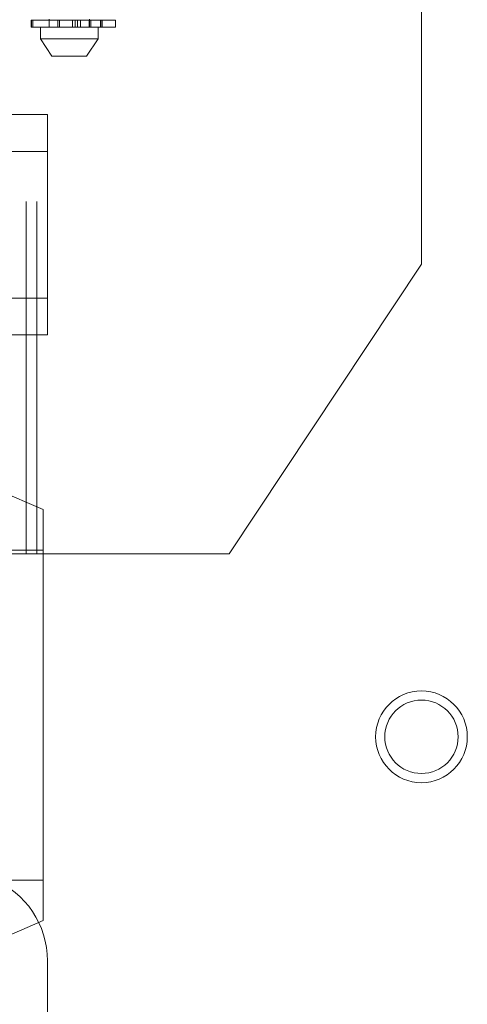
# Model space of a CAD drawing. Header units: inches. Extents: x 0.2 to 10.8, y 0.2 to 8.2.
# Tile 75 of 112: x 6.122 to 6.249, y 3.24 to 3.519. Entities that reach past the tile are written whole.
import ezdxf

# ---------------------------------------------------------------- set-up
doc = ezdxf.new("R2010")
doc.units = ezdxf.units.IN
doc.header["$MEASUREMENT"] = 0
doc.linetypes.add('HIDDEN', pattern=[0.07500000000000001, 0.05, -0.025])

msp = doc.modelspace()

# ---------------------------------------------------------------- linework, layer by layer
at = {"color": 7, "linetype": 'HIDDEN', "lineweight": 18}
for p, q in [((6.12345750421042, 3.367495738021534), (6.12345750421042, 3.919329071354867)), ((6.12645750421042, 3.367495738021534), (6.12645750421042, 3.919329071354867)), ((6.12645750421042, 3.367495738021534), (6.12645750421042, 3.919329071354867)), ((6.235707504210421, 3.449735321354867), (6.235707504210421, 3.5319749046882)), ((6.124825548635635, 3.51895899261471), (6.124945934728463, 3.51895899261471)), ((6.124825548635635, 3.51895899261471), (6.124825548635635, 3.516990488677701)), ((6.124945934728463, 3.516990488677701), (6.124945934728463, 3.51895899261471)), ((6.124945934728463, 3.51895899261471), (6.148784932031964, 3.51895899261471)), ((6.124945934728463, 3.51895899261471), (6.124945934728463, 3.516990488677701)), ((6.125339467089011, 3.51895899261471), (6.125339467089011, 3.516990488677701)), ((6.125339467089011, 3.516990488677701), (6.125339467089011, 3.51895899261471)), ((6.129920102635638, 3.519287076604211), (6.129920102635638, 3.516990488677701)), ((6.132456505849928, 3.516990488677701), (6.132456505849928, 3.51895899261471)), ((6.132456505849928, 3.51895899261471), (6.132456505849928, 3.516990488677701)), ((6.132912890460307, 3.51895899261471), (6.132912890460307, 3.516990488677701)), ((6.132912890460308, 3.516990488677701), (6.132912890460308, 3.51895899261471)), ((6.136570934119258, 3.516990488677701), (6.136570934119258, 3.51895899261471)), ((6.136570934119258, 3.51895899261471), (6.136570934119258, 3.516990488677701)), ((6.137308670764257, 3.51895899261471), (6.137308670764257, 3.516990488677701)), ((6.137308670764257, 3.516990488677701), (6.137308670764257, 3.51895899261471)), ((6.138033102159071, 3.516990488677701), (6.138033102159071, 3.51895899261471)), ((6.138033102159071, 3.51895899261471), (6.138033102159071, 3.516990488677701)), ((6.138881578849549, 3.51895899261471), (6.138881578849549, 3.516990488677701)), ((6.138881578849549, 3.516990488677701), (6.138881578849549, 3.51895899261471)), ((6.141322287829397, 3.51895899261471), (6.141322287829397, 3.516990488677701)), ((6.14133057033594, 3.51895899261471), (6.14133057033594, 3.516990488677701)), ((6.14133057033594, 3.516990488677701), (6.14133057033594, 3.51895899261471)), ((6.141403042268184, 3.516990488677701), (6.141403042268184, 3.519287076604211)), ((6.141403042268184, 3.516990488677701), (6.141403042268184, 3.51895899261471)), ((6.14180862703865, 3.516990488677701), (6.14180862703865, 3.51895899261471)), ((6.14180862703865, 3.51895899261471), (6.14180862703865, 3.516990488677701)), ((6.144512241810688, 3.51895899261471), (6.144512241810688, 3.516990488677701)), ((6.144512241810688, 3.516990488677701), (6.144512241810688, 3.51895899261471)), ((6.14496247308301, 3.516990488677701), (6.14496247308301, 3.51895899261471)), ((6.144962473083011, 3.51895899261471), (6.144962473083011, 3.516990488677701)), ((6.144998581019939, 3.516990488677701), (6.144998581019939, 3.51895899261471)), ((6.148784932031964, 3.516990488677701), (6.148784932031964, 3.51895899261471)), ((6.124945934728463, 3.516990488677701), (6.124825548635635, 3.516990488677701)), ((6.148784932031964, 3.516990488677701), (6.124945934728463, 3.516990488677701)), ((6.127459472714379, 3.516990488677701), (6.127459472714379, 3.513709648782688)), ((6.143863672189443, 3.513709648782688), (6.143863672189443, 3.516990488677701)), ((6.127459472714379, 3.513709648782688), (6.143863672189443, 3.513709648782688)), ((6.127459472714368, 3.513709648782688), (6.13074031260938, 3.508788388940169)), ((6.140582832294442, 3.508788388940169), (6.143863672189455, 3.513709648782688)), ((6.130740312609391, 3.508788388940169), (6.140582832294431, 3.508788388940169)), ((6.117001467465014, 3.492166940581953), (6.129501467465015, 3.492166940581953)), ((6.129501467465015, 3.492166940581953), (6.129501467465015, 3.481750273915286)), ((6.117001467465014, 3.481750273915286), (6.129501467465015, 3.481750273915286)), ((6.129501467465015, 3.440083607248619), (6.129501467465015, 3.481750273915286)), ((6.235707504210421, 3.449735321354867), (6.181082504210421, 3.367495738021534)), ((6.117001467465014, 3.440083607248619), (6.129501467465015, 3.440083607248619)), ((6.129501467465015, 3.440083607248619), (6.129501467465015, 3.429666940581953)), ((6.117001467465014, 3.429666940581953), (6.129501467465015, 3.429666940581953)), ((6.128279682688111, 3.380057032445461), (6.099113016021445, 3.392557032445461)), ((6.128279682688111, 3.380057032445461), (6.128279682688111, 3.321723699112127)), ((6.128279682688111, 3.368598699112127), (6.044946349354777, 3.368598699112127)), ((6.12645750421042, 3.367495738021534), (6.117457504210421, 3.367495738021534)), ((6.181082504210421, 3.367495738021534), (6.12645750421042, 3.367495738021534)), ((6.128279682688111, 3.321723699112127), (6.128279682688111, 3.263390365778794)), ((6.044946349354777, 3.274848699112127), (6.128279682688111, 3.274848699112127)), ((6.099113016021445, 3.250890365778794), (6.128279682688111, 3.263390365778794)), ((6.129501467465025, 3.203742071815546), (6.129501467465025, 3.252004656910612))]:
    msp.add_line(p, q, dxfattribs=at)
for radius in [0.01302083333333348, 0.01041666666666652]:
    msp.add_circle((6.235707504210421, 3.315579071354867), radius, dxfattribs=at)
msp.add_arc((6.104501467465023, 3.252004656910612), 0.02500000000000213, 0, 67.9806186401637, dxfattribs=at)

doc.saveas('drawing.dxf')
